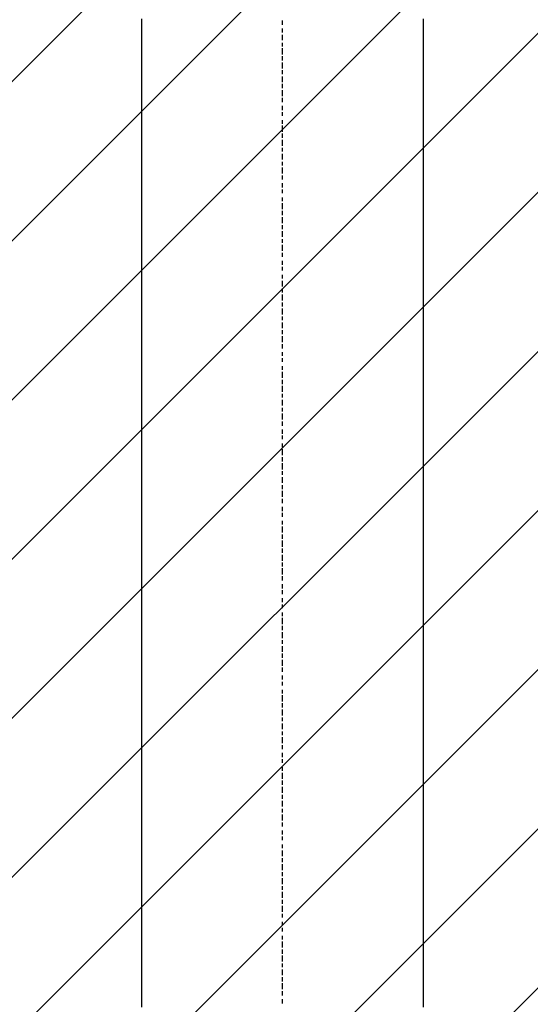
# Model space of a CAD drawing. Extents: x 997 to 109698, y 921 to 94021.
# Tile 124 of 256: x 27485 to 28574, y 16583 to 18683. Entities that reach past the tile are written whole.
import ezdxf

# ---------------------------------------------------------------- set-up
doc = ezdxf.new("R2010")
doc.units = 0
doc.header["$MEASUREMENT"] = 0
doc.layers.add('12', color=7, linetype='CONTINUOUS')
doc.layers.add('28', color=7, linetype='CONTINUOUS')

msp = doc.modelspace()

# ---------------------------------------------------------------- linework, layer by layer
at = {"layer": '12', "color": 1}
for p, q in [((27745.601607, 18676.953237), (27745.601607, 18684.953237)), ((27745.601607, 18663.953237), (27745.601607, 18676.953237)), ((28346.601607, 18676.953237), (28346.601607, 18684.953237)), ((28346.601607, 18663.953237), (28346.601607, 18676.953237)), ((27745.601607, 18655.953237), (27745.601607, 18663.953237)), ((27745.601607, 18646.953237), (27745.601607, 18655.953237)), ((28346.601607, 18655.953237), (28346.601607, 18663.953237)), ((28346.601607, 18646.953237), (28346.601607, 18655.953237)), ((27745.601607, 18633.953237), (27745.601607, 18646.953237)), ((27745.601607, 18625.953237), (27745.601607, 18633.953237)), ((28346.601607, 18633.953237), (28346.601607, 18646.953237)), ((28346.601607, 18625.953237), (28346.601607, 18633.953237)), ((27745.601607, 18617.953237), (27745.601607, 18625.953237)), ((27745.601607, 18604.953237), (27745.601607, 18617.953237)), ((28346.601607, 18617.953237), (28346.601607, 18625.953237)), ((28346.601607, 18604.953237), (28346.601607, 18617.953237)), ((27745.601607, 18595.953237), (27745.601607, 18604.953237)), ((27745.601607, 18587.953237), (27745.601607, 18595.953237)), ((27745.601607, 18574.953237), (27745.601607, 18587.953237)), ((28346.601607, 18595.953237), (28346.601607, 18604.953237)), ((28346.601607, 18587.953237), (28346.601607, 18595.953237)), ((28346.601607, 18574.953237), (28346.601607, 18587.953237)), ((27745.601607, 18566.953237), (27745.601607, 18574.953237)), ((27745.601607, 18553.953237), (27745.601607, 18566.953237)), ((28346.601607, 18566.953237), (28346.601607, 18574.953237)), ((28346.601607, 18553.953237), (28346.601607, 18566.953237)), ((27745.601607, 18545.953237), (27745.601607, 18553.953237)), ((27745.601607, 18536.953237), (27745.601607, 18545.953237)), ((28346.601607, 18545.953237), (28346.601607, 18553.953237)), ((28346.601607, 18536.953237), (28346.601607, 18545.953237)), ((27745.601607, 18523.953237), (27745.601607, 18536.953237)), ((27745.601607, 18515.953237), (27745.601607, 18523.953237)), ((28346.601607, 18523.953237), (28346.601607, 18536.953237)), ((28346.601607, 18515.953237), (28346.601607, 18523.953237)), ((27745.601607, 18506.953237), (27745.601607, 18515.953237)), ((27745.601607, 18494.953237), (27745.601607, 18506.953237)), ((28346.601607, 18506.953237), (28346.601607, 18515.953237)), ((28346.601607, 18494.953237), (28346.601607, 18506.953237)), ((27745.601607, 18485.953237), (27745.601607, 18494.953237)), ((27745.601607, 18477.953237), (27745.601607, 18485.953237)), ((28346.601607, 18485.953237), (28346.601607, 18494.953237)), ((28346.601607, 18477.953237), (28346.601607, 18485.953237)), ((27745.601607, 18464.953237), (27745.601607, 18477.953237)), ((27745.601607, 18456.953237), (27745.601607, 18464.953237)), ((28346.601607, 18464.953237), (28346.601607, 18477.953237)), ((28346.601607, 18456.953237), (28346.601607, 18464.953237)), ((27745.601607, 18443.953237), (27745.601607, 18456.953237)), ((27745.601607, 18434.953237), (27745.601607, 18443.953237)), ((28346.601607, 18443.953237), (28346.601607, 18456.953237)), ((28346.601607, 18434.953237), (28346.601607, 18443.953237)), ((27745.601607, 18426.953237), (27745.601607, 18434.953237)), ((27745.601607, 18413.953237), (27745.601607, 18426.953237)), ((28346.601607, 18426.953237), (28346.601607, 18434.953237)), ((28346.601607, 18413.953237), (28346.601607, 18426.953237)), ((27745.601607, 18405.953237), (27745.601607, 18413.953237)), ((27745.601607, 18396.953237), (27745.601607, 18405.953237)), ((27745.601607, 18384.953237), (27745.601607, 18396.953237)), ((28346.601607, 18405.953237), (28346.601607, 18413.953237)), ((28346.601607, 18396.953237), (28346.601607, 18405.953237)), ((28346.601607, 18384.953237), (28346.601607, 18396.953237)), ((27745.601607, 18375.953237), (27745.601607, 18384.953237)), ((27745.601607, 18367.953237), (27745.601607, 18375.953237)), ((28346.601607, 18375.953237), (28346.601607, 18384.953237)), ((28346.601607, 18367.953237), (28346.601607, 18375.953237)), ((27745.601607, 18354.953237), (27745.601607, 18367.953237)), ((27745.601607, 18346.953237), (27745.601607, 18354.953237)), ((28346.601607, 18354.953237), (28346.601607, 18367.953237)), ((28346.601607, 18346.953237), (28346.601607, 18354.953237)), ((27745.601607, 18333.953237), (27745.601607, 18346.953237)), ((27745.601607, 18324.953237), (27745.601607, 18333.953237)), ((28346.601607, 18333.953237), (28346.601607, 18346.953237)), ((28346.601607, 18324.953237), (28346.601607, 18333.953237)), ((27745.601607, 18316.953237), (27745.601607, 18324.953237)), ((27745.601607, 18303.953237), (27745.601607, 18316.953237)), ((28346.601607, 18316.953237), (28346.601607, 18324.953237)), ((28346.601607, 18303.953237), (28346.601607, 18316.953237)), ((27745.601607, 18295.953237), (27745.601607, 18303.953237)), ((27745.601607, 18286.953237), (27745.601607, 18295.953237)), ((28346.601607, 18295.953237), (28346.601607, 18303.953237)), ((28346.601607, 18286.953237), (28346.601607, 18295.953237)), ((27745.601607, 18274.953237), (27745.601607, 18286.953237)), ((27745.601607, 18265.953237), (27745.601607, 18274.953237)), ((28346.601607, 18274.953237), (28346.601607, 18286.953237)), ((28346.601607, 18265.953237), (28346.601607, 18274.953237)), ((27745.601607, 18257.953237), (27745.601607, 18265.953237)), ((27745.601607, 18244.953237), (27745.601607, 18257.953237)), ((28346.601607, 18257.953237), (28346.601607, 18265.953237)), ((28346.601607, 18244.953237), (28346.601607, 18257.953237)), ((27745.601607, 18235.953237), (27745.601607, 18244.953237)), ((27745.601607, 18223.953237), (27745.601607, 18235.953237)), ((28346.601607, 18235.953237), (28346.601607, 18244.953237)), ((28346.601607, 18223.953237), (28346.601607, 18235.953237)), ((27745.601607, 18214.953237), (27745.601607, 18223.953237)), ((27745.601607, 18206.953237), (27745.601607, 18214.953237)), ((28346.601607, 18214.953237), (28346.601607, 18223.953237)), ((28346.601607, 18206.953237), (28346.601607, 18214.953237)), ((27745.601607, 18193.953237), (27745.601607, 18206.953237)), ((27745.601607, 18185.953237), (27745.601607, 18193.953237)), ((28346.601607, 18193.953237), (28346.601607, 18206.953237)), ((28346.601607, 18185.953237), (28346.601607, 18193.953237)), ((27745.601607, 18176.953237), (27745.601607, 18185.953237)), ((27745.601607, 18163.953237), (27745.601607, 18176.953237)), ((28346.601607, 18176.953237), (28346.601607, 18185.953237)), ((28346.601607, 18163.953237), (28346.601607, 18176.953237)), ((27745.601607, 18155.953237), (27745.601607, 18163.953237)), ((27745.601607, 18147.953237), (27745.601607, 18155.953237)), ((27745.601607, 18134.953237), (27745.601607, 18147.953237)), ((28346.601607, 18155.953237), (28346.601607, 18163.953237)), ((28346.601607, 18147.953237), (28346.601607, 18155.953237)), ((28346.601607, 18134.953237), (28346.601607, 18147.953237)), ((27745.601607, 18125.953237), (27745.601607, 18134.953237)), ((27745.601607, 18113.953237), (27745.601607, 18125.953237)), ((28346.601607, 18125.953237), (28346.601607, 18134.953237)), ((28346.601607, 18113.953237), (28346.601607, 18125.953237)), ((27745.601607, 18104.953237), (27745.601607, 18113.953237)), ((27745.601607, 18096.953237), (27745.601607, 18104.953237)), ((28346.601607, 18104.953237), (28346.601607, 18113.953237)), ((28346.601607, 18096.953237), (28346.601607, 18104.953237)), ((27745.601607, 18083.953237), (27745.601607, 18096.953237)), ((27745.601607, 18075.953237), (27745.601607, 18083.953237)), ((28346.601607, 18083.953237), (28346.601607, 18096.953237)), ((28346.601607, 18075.953237), (28346.601607, 18083.953237)), ((27745.601607, 18066.953237), (27745.601607, 18075.953237)), ((27745.601607, 18053.953237), (27745.601607, 18066.953237)), ((28346.601607, 18066.953237), (28346.601607, 18075.953237)), ((28346.601607, 18053.953237), (28346.601607, 18066.953237)), ((27745.601607, 18045.953237), (27745.601607, 18053.953237)), ((27745.601607, 18036.953237), (27745.601607, 18045.953237)), ((28346.601607, 18045.953237), (28346.601607, 18053.953237)), ((28346.601607, 18036.953237), (28346.601607, 18045.953237)), ((27745.601607, 18024.953237), (27745.601607, 18036.953237)), ((27745.601607, 18015.953237), (27745.601607, 18024.953237)), ((28346.601607, 18024.953237), (28346.601607, 18036.953237)), ((28346.601607, 18015.953237), (28346.601607, 18024.953237)), ((27745.601607, 18007.953237), (27745.601607, 18015.953237)), ((27745.601607, 17994.953237), (27745.601607, 18007.953237)), ((28346.601607, 18007.953237), (28346.601607, 18015.953237)), ((28346.601607, 17994.953237), (28346.601607, 18007.953237)), ((27745.601607, 17986.953237), (27745.601607, 17994.953237)), ((27745.601607, 17973.953237), (27745.601607, 17986.953237)), ((28346.601607, 17986.953237), (28346.601607, 17994.953237)), ((28346.601607, 17973.953237), (28346.601607, 17986.953237)), ((27745.601607, 17965.953237), (27745.601607, 17973.953237)), ((27745.601607, 17956.953237), (27745.601607, 17965.953237)), ((27745.601607, 17943.953237), (27745.601607, 17956.953237)), ((28346.601607, 17965.953237), (28346.601607, 17973.953237)), ((28346.601607, 17956.953237), (28346.601607, 17965.953237)), ((28346.601607, 17943.953237), (28346.601607, 17956.953237)), ((27745.601607, 17935.953237), (27745.601607, 17943.953237)), ((27745.601607, 17926.953237), (27745.601607, 17935.953237)), ((28346.601607, 17935.953237), (28346.601607, 17943.953237)), ((28346.601607, 17926.953237), (28346.601607, 17935.953237)), ((27745.601607, 17914.953237), (27745.601607, 17926.953237)), ((27745.601607, 17905.953237), (27745.601607, 17914.953237)), ((28346.601607, 17914.953237), (28346.601607, 17926.953237)), ((28346.601607, 17905.953237), (28346.601607, 17914.953237)), ((27745.601607, 17897.953237), (27745.601607, 17905.953237)), ((27745.601607, 17884.953237), (27745.601607, 17897.953237)), ((28346.601607, 17897.953237), (28346.601607, 17905.953237)), ((28346.601607, 17884.953237), (28346.601607, 17897.953237)), ((27745.601607, 17876.953237), (27745.601607, 17884.953237)), ((27745.601607, 17863.953237), (27745.601607, 17876.953237)), ((28346.601607, 17876.953237), (28346.601607, 17884.953237)), ((28346.601607, 17863.953237), (28346.601607, 17876.953237)), ((27745.601607, 17854.953237), (27745.601607, 17863.953237)), ((27745.601607, 17846.953237), (27745.601607, 17854.953237)), ((28346.601607, 17854.953237), (28346.601607, 17863.953237)), ((28346.601607, 17846.953237), (28346.601607, 17854.953237)), ((27745.601607, 17833.953237), (27745.601607, 17846.953237)), ((27745.601607, 17825.953237), (27745.601607, 17833.953237)), ((28346.601607, 17833.953237), (28346.601607, 17846.953237)), ((28346.601607, 17825.953237), (28346.601607, 17833.953237)), ((27745.601607, 17816.953237), (27745.601607, 17825.953237)), ((27745.601607, 17804.953237), (27745.601607, 17816.953237)), ((28346.601607, 17816.953237), (28346.601607, 17825.953237)), ((28346.601607, 17804.953237), (28346.601607, 17816.953237)), ((27745.601607, 17795.953237), (27745.601607, 17804.953237)), ((27745.601607, 17787.953237), (27745.601607, 17795.953237)), ((27745.601607, 17774.953237), (27745.601607, 17787.953237)), ((28346.601607, 17795.953237), (28346.601607, 17804.953237)), ((28346.601607, 17787.953237), (28346.601607, 17795.953237)), ((28346.601607, 17774.953237), (28346.601607, 17787.953237)), ((27745.601607, 17766.953237), (27745.601607, 17774.953237)), ((27745.601607, 17753.953237), (27745.601607, 17766.953237)), ((28346.601607, 17766.953237), (28346.601607, 17774.953237)), ((28346.601607, 17753.953237), (28346.601607, 17766.953237)), ((27745.601607, 17744.953237), (27745.601607, 17753.953237)), ((28346.601607, 17744.953237), (28346.601607, 17753.953237)), ((27745.601607, 17736.953237), (27745.601607, 17744.953237)), ((27745.601607, 17723.953237), (27745.601607, 17736.953237)), ((28346.601607, 17736.953237), (28346.601607, 17744.953237)), ((28346.601607, 17723.953237), (28346.601607, 17736.953237)), ((27745.601607, 17715.953237), (27745.601607, 17723.953237)), ((27745.601607, 17706.953237), (27745.601607, 17715.953237)), ((27745.601607, 17694.953237), (27745.601607, 17706.953237)), ((28346.601607, 17715.953237), (28346.601607, 17723.953237)), ((28346.601607, 17706.953237), (28346.601607, 17715.953237)), ((28346.601607, 17694.953237), (28346.601607, 17706.953237)), ((27745.601607, 17685.953237), (27745.601607, 17694.953237)), ((27745.601607, 17677.953237), (27745.601607, 17685.953237)), ((28346.601607, 17685.953237), (28346.601607, 17694.953237)), ((28346.601607, 17677.953237), (28346.601607, 17685.953237)), ((27745.601607, 17664.953237), (27745.601607, 17677.953237)), ((27745.601607, 17656.953237), (27745.601607, 17664.953237)), ((28346.601607, 17664.953237), (28346.601607, 17677.953237)), ((28346.601607, 17656.953237), (28346.601607, 17664.953237)), ((27745.601607, 17643.953237), (27745.601607, 17656.953237)), ((27745.601607, 17634.953237), (27745.601607, 17643.953237)), ((28346.601607, 17643.953237), (28346.601607, 17656.953237)), ((28346.601607, 17634.953237), (28346.601607, 17643.953237)), ((27745.601607, 17626.953237), (27745.601607, 17634.953237)), ((27745.601607, 17613.953237), (27745.601607, 17626.953237)), ((28346.601607, 17626.953237), (28346.601607, 17634.953237)), ((28346.601607, 17613.953237), (28346.601607, 17626.953237)), ((27745.601607, 17605.953237), (27745.601607, 17613.953237)), ((27745.601607, 17596.953237), (27745.601607, 17605.953237)), ((28346.601607, 17605.953237), (28346.601607, 17613.953237)), ((28346.601607, 17596.953237), (28346.601607, 17605.953237)), ((27745.601607, 17584.953237), (27745.601607, 17596.953237)), ((27745.601607, 17575.953237), (27745.601607, 17584.953237)), ((28346.601607, 17584.953237), (28346.601607, 17596.953237)), ((28346.601607, 17575.953237), (28346.601607, 17584.953237)), ((27745.601607, 17567.953237), (27745.601607, 17575.953237)), ((27745.601607, 17554.953237), (27745.601607, 17567.953237)), ((28346.601607, 17567.953237), (28346.601607, 17575.953237)), ((28346.601607, 17554.953237), (28346.601607, 17567.953237)), ((27745.601607, 17545.953237), (27745.601607, 17554.953237)), ((27745.601607, 17533.953237), (27745.601607, 17545.953237)), ((28346.601607, 17545.953237), (28346.601607, 17554.953237)), ((28346.601607, 17533.953237), (28346.601607, 17545.953237)), ((27745.601607, 17524.953237), (27745.601607, 17533.953237)), ((27745.601607, 17516.953237), (27745.601607, 17524.953237)), ((27745.601607, 17503.953237), (27745.601607, 17516.953237)), ((28346.601607, 17524.953237), (28346.601607, 17533.953237)), ((28346.601607, 17516.953237), (28346.601607, 17524.953237)), ((28346.601607, 17503.953237), (28346.601607, 17516.953237)), ((27745.601607, 17495.953237), (27745.601607, 17503.953237)), ((27745.601607, 17486.953237), (27745.601607, 17495.953237)), ((28346.601607, 17495.953237), (28346.601607, 17503.953237)), ((28346.601607, 17486.953237), (28346.601607, 17495.953237)), ((27745.601607, 17474.953237), (27745.601607, 17486.953237)), ((27745.601607, 17465.953237), (27745.601607, 17474.953237)), ((28346.601607, 17474.953237), (28346.601607, 17486.953237)), ((28346.601607, 17465.953237), (28346.601607, 17474.953237)), ((27745.601607, 17457.953237), (27745.601607, 17465.953237)), ((27745.601607, 17444.953237), (27745.601607, 17457.953237)), ((28346.601607, 17457.953237), (28346.601607, 17465.953237)), ((28346.601607, 17444.953237), (28346.601607, 17457.953237)), ((27745.601607, 17435.953237), (27745.601607, 17444.953237)), ((27745.601607, 17427.953237), (27745.601607, 17435.953237)), ((28346.601607, 17435.953237), (28346.601607, 17444.953237)), ((28346.601607, 17427.953237), (28346.601607, 17435.953237)), ((27745.601607, 17414.953237), (27745.601607, 17427.953237)), ((27745.601607, 17406.953237), (27745.601607, 17414.953237)), ((28346.601607, 17414.953237), (28346.601607, 17427.953237)), ((28346.601607, 17406.953237), (28346.601607, 17414.953237)), ((27745.601607, 17393.953237), (27745.601607, 17406.953237)), ((27745.601607, 17385.953237), (27745.601607, 17393.953237)), ((28346.601607, 17393.953237), (28346.601607, 17406.953237)), ((28346.601607, 17385.953237), (28346.601607, 17393.953237)), ((27745.601607, 17376.953237), (27745.601607, 17385.953237)), ((27745.601607, 17363.953237), (27745.601607, 17376.953237)), ((28346.601607, 17376.953237), (28346.601607, 17385.953237)), ((28346.601607, 17363.953237), (28346.601607, 17376.953237)), ((27745.601607, 17355.953237), (27745.601607, 17363.953237)), ((27745.601607, 17346.953237), (27745.601607, 17355.953237)), ((27745.601607, 17334.953237), (27745.601607, 17346.953237)), ((28346.601607, 17355.953237), (28346.601607, 17363.953237)), ((28346.601607, 17346.953237), (28346.601607, 17355.953237)), ((28346.601607, 17334.953237), (28346.601607, 17346.953237)), ((27745.601607, 17325.953237), (27745.601607, 17334.953237)), ((27745.601607, 17317.953237), (27745.601607, 17325.953237)), ((28346.601607, 17325.953237), (28346.601607, 17334.953237)), ((28346.601607, 17317.953237), (28346.601607, 17325.953237)), ((27745.601607, 17304.953237), (27745.601607, 17317.953237)), ((27745.601607, 17296.953237), (27745.601607, 17304.953237)), ((28346.601607, 17304.953237), (28346.601607, 17317.953237)), ((28346.601607, 17296.953237), (28346.601607, 17304.953237)), ((27745.601607, 17283.953237), (27745.601607, 17296.953237)), ((27745.601607, 17275.953237), (27745.601607, 17283.953237)), ((28346.601607, 17283.953237), (28346.601607, 17296.953237)), ((28346.601607, 17275.953237), (28346.601607, 17283.953237)), ((27745.601607, 17266.953237), (27745.601607, 17275.953237)), ((27745.601607, 17253.953237), (27745.601607, 17266.953237)), ((28346.601607, 17266.953237), (28346.601607, 17275.953237)), ((28346.601607, 17253.953237), (28346.601607, 17266.953237)), ((27745.601607, 17245.953237), (27745.601607, 17253.953237)), ((27745.601607, 17236.953237), (27745.601607, 17245.953237)), ((28346.601607, 17245.953237), (28346.601607, 17253.953237)), ((28346.601607, 17236.953237), (28346.601607, 17245.953237)), ((27745.601607, 17224.953237), (27745.601607, 17236.953237)), ((27745.601607, 17215.953237), (27745.601607, 17224.953237)), ((28346.601607, 17224.953237), (28346.601607, 17236.953237)), ((28346.601607, 17215.953237), (28346.601607, 17224.953237)), ((27745.601607, 17207.953237), (27745.601607, 17215.953237)), ((27745.601607, 17194.953237), (27745.601607, 17207.953237)), ((28346.601607, 17207.953237), (28346.601607, 17215.953237)), ((28346.601607, 17194.953237), (28346.601607, 17207.953237)), ((27745.601607, 17186.953237), (27745.601607, 17194.953237)), ((27745.601607, 17173.953237), (27745.601607, 17186.953237)), ((28346.601607, 17186.953237), (28346.601607, 17194.953237)), ((28346.601607, 17173.953237), (28346.601607, 17186.953237)), ((27745.601607, 17164.953237), (27745.601607, 17173.953237)), ((27745.601607, 17156.953237), (27745.601607, 17164.953237)), ((28346.601607, 17164.953237), (28346.601607, 17173.953237)), ((28346.601607, 17156.953237), (28346.601607, 17164.953237)), ((27745.601607, 17143.953237), (27745.601607, 17156.953237)), ((27745.601607, 17135.953237), (27745.601607, 17143.953237)), ((28346.601607, 17143.953237), (28346.601607, 17156.953237)), ((28346.601607, 17135.953237), (28346.601607, 17143.953237)), ((27745.601607, 17126.953237), (27745.601607, 17135.953237)), ((27745.601607, 17114.953237), (27745.601607, 17126.953237)), ((28346.601607, 17126.953237), (28346.601607, 17135.953237)), ((28346.601607, 17114.953237), (28346.601607, 17126.953237)), ((27745.601607, 17105.953237), (27745.601607, 17114.953237)), ((27745.601607, 17097.953237), (27745.601607, 17105.953237)), ((27745.601607, 17084.953237), (27745.601607, 17097.953237)), ((28346.601607, 17105.953237), (28346.601607, 17114.953237)), ((28346.601607, 17097.953237), (28346.601607, 17105.953237)), ((28346.601607, 17084.953237), (28346.601607, 17097.953237)), ((27745.601607, 17076.953237), (27745.601607, 17084.953237)), ((27745.601607, 17063.953237), (27745.601607, 17076.953237)), ((28346.601607, 17076.953237), (28346.601607, 17084.953237)), ((28346.601607, 17063.953237), (28346.601607, 17076.953237)), ((27745.601607, 17054.953237), (27745.601607, 17063.953237)), ((27745.601607, 17046.953237), (27745.601607, 17054.953237)), ((28346.601607, 17054.953237), (28346.601607, 17063.953237)), ((28346.601607, 17046.953237), (28346.601607, 17054.953237)), ((27745.601607, 17033.953237), (27745.601607, 17046.953237)), ((27745.601607, 17025.953237), (27745.601607, 17033.953237)), ((28346.601607, 17033.953237), (28346.601607, 17046.953237)), ((28346.601607, 17025.953237), (28346.601607, 17033.953237)), ((27745.601607, 17016.953237), (27745.601607, 17025.953237)), ((27745.601607, 17004.953237), (27745.601607, 17016.953237)), ((28346.601607, 17016.953237), (28346.601607, 17025.953237)), ((28346.601607, 17004.953237), (28346.601607, 17016.953237)), ((27745.601607, 16995.953237), (27745.601607, 17004.953237)), ((27745.601607, 16987.953237), (27745.601607, 16995.953237)), ((28346.601607, 16995.953237), (28346.601607, 17004.953237)), ((28346.601607, 16987.953237), (28346.601607, 16995.953237)), ((27745.601607, 16974.953237), (27745.601607, 16987.953237)), ((27745.601607, 16966.953237), (27745.601607, 16974.953237)), ((28346.601607, 16974.953237), (28346.601607, 16987.953237)), ((28346.601607, 16966.953237), (28346.601607, 16974.953237)), ((27745.601607, 16953.953237), (27745.601607, 16966.953237)), ((27745.601607, 16944.953237), (27745.601607, 16953.953237)), ((28346.601607, 16953.953237), (28346.601607, 16966.953237)), ((28346.601607, 16944.953237), (28346.601607, 16953.953237)), ((27745.601607, 16936.953237), (27745.601607, 16944.953237)), ((27745.601607, 16923.953237), (27745.601607, 16936.953237)), ((28346.601607, 16936.953237), (28346.601607, 16944.953237)), ((28346.601607, 16923.953237), (28346.601607, 16936.953237)), ((27745.601607, 16915.953237), (27745.601607, 16923.953237)), ((27745.601607, 16906.953237), (27745.601607, 16915.953237)), ((27745.601607, 16894.953237), (27745.601607, 16906.953237)), ((28346.601607, 16915.953237), (28346.601607, 16923.953237)), ((28346.601607, 16906.953237), (28346.601607, 16915.953237)), ((28346.601607, 16894.953237), (28346.601607, 16906.953237)), ((27745.601607, 16885.953237), (27745.601607, 16894.953237)), ((27745.601607, 16877.953237), (27745.601607, 16885.953237)), ((28346.601607, 16885.953237), (28346.601607, 16894.953237)), ((28346.601607, 16877.953237), (28346.601607, 16885.953237)), ((27745.601607, 16864.953237), (27745.601607, 16877.953237)), ((27745.601607, 16855.953237), (27745.601607, 16864.953237)), ((28346.601607, 16864.953237), (28346.601607, 16877.953237)), ((28346.601607, 16855.953237), (28346.601607, 16864.953237)), ((27745.601607, 16847.953237), (27745.601607, 16855.953237)), ((27745.601607, 16834.953237), (27745.601607, 16847.953237)), ((28346.601607, 16847.953237), (28346.601607, 16855.953237)), ((28346.601607, 16834.953237), (28346.601607, 16847.953237)), ((27745.601607, 16826.953237), (27745.601607, 16834.953237)), ((27745.601607, 16813.953237), (27745.601607, 16826.953237)), ((28346.601607, 16826.953237), (28346.601607, 16834.953237)), ((28346.601607, 16813.953237), (28346.601607, 16826.953237)), ((27745.601607, 16805.953237), (27745.601607, 16813.953237)), ((27745.601607, 16796.953237), (27745.601607, 16805.953237)), ((28346.601607, 16805.953237), (28346.601607, 16813.953237)), ((28346.601607, 16796.953237), (28346.601607, 16805.953237)), ((27745.601607, 16783.953237), (27745.601607, 16796.953237)), ((27745.601607, 16775.953237), (27745.601607, 16783.953237)), ((28346.601607, 16783.953237), (28346.601607, 16796.953237)), ((28346.601607, 16775.953237), (28346.601607, 16783.953237)), ((27745.601607, 16767.953237), (27745.601607, 16775.953237)), ((27745.601607, 16754.953237), (27745.601607, 16767.953237)), ((28346.601607, 16767.953237), (28346.601607, 16775.953237)), ((28346.601607, 16754.953237), (28346.601607, 16767.953237)), ((27745.601607, 16745.953237), (27745.601607, 16754.953237)), ((27745.601607, 16737.953237), (27745.601607, 16745.953237)), ((27745.601607, 16724.953237), (27745.601607, 16737.953237)), ((28346.601607, 16745.953237), (28346.601607, 16754.953237)), ((28346.601607, 16737.953237), (28346.601607, 16745.953237)), ((28346.601607, 16724.953237), (28346.601607, 16737.953237)), ((27745.601607, 16716.953237), (27745.601607, 16724.953237)), ((27745.601607, 16703.953237), (27745.601607, 16716.953237)), ((28346.601607, 16716.953237), (28346.601607, 16724.953237)), ((28346.601607, 16703.953237), (28346.601607, 16716.953237)), ((27745.601607, 16695.953237), (27745.601607, 16703.953237)), ((27745.601607, 16686.953237), (27745.601607, 16695.953237)), ((28346.601607, 16695.953237), (28346.601607, 16703.953237)), ((28346.601607, 16686.953237), (28346.601607, 16695.953237)), ((27745.601607, 16673.953237), (27745.601607, 16686.953237)), ((28346.601607, 16673.953237), (28346.601607, 16686.953237)), ((27745.601607, 16665.953237), (27745.601607, 16673.953237)), ((27745.601607, 16656.953237), (27745.601607, 16665.953237)), ((27745.601607, 16644.953237), (27745.601607, 16656.953237)), ((28346.601607, 16665.953237), (28346.601607, 16673.953237)), ((28346.601607, 16656.953237), (28346.601607, 16665.953237)), ((28346.601607, 16644.953237), (28346.601607, 16656.953237)), ((27745.601607, 16635.953237), (27745.601607, 16644.953237)), ((27745.601607, 16627.953237), (27745.601607, 16635.953237)), ((28346.601607, 16635.953237), (28346.601607, 16644.953237)), ((28346.601607, 16627.953237), (28346.601607, 16635.953237)), ((27745.601607, 16614.953237), (27745.601607, 16627.953237)), ((27745.601607, 16606.953237), (27745.601607, 16614.953237)), ((28346.601607, 16614.953237), (28346.601607, 16627.953237)), ((28346.601607, 16606.953237), (28346.601607, 16614.953237)), ((27745.601607, 16593.953237), (27745.601607, 16606.953237)), ((27745.601607, 16584.953237), (27745.601607, 16593.953237)), ((28346.601607, 16593.953237), (28346.601607, 16606.953237)), ((28346.601607, 16584.953237), (28346.601607, 16593.953237)), ((27745.601607, 16576.953237), (27745.601607, 16584.953237)), ((28346.601607, 16576.953237), (28346.601607, 16584.953237))]:
    msp.add_line(p, q, dxfattribs=at)
at = {"layer": '12', "color": 5}
for p, q in [((28045.601607, 18671.953237), (28045.601607, 18680.953237)), ((28045.601607, 18655.953237), (28045.601607, 18663.953237)), ((28045.601607, 18638.953237), (28045.601607, 18650.953237)), ((28045.601607, 18625.953237), (28045.601607, 18633.953237)), ((28045.601607, 18608.953237), (28045.601607, 18621.953237)), ((28045.601607, 18595.953237), (28045.601607, 18604.953237)), ((28045.601607, 18578.953237), (28045.601607, 18591.953237)), ((28045.601607, 18566.953237), (28045.601607, 18574.953237)), ((28045.601607, 18549.953237), (28045.601607, 18561.953237)), ((28045.601607, 18536.953237), (28045.601607, 18545.953237)), ((28045.601607, 18519.953237), (28045.601607, 18532.953237)), ((28045.601607, 18506.953237), (28045.601607, 18515.953237)), ((28045.601607, 18489.953237), (28045.601607, 18498.953237)), ((28045.601607, 18477.953237), (28045.601607, 18485.953237)), ((28045.601607, 18460.953237), (28045.601607, 18468.953237)), ((28045.601607, 18443.953237), (28045.601607, 18456.953237)), ((28045.601607, 18430.953237), (28045.601607, 18439.953237)), ((28045.601607, 18413.953237), (28045.601607, 18426.953237)), ((28045.601607, 18401.953237), (28045.601607, 18409.953237)), ((28045.601607, 18384.953237), (28045.601607, 18396.953237)), ((28045.601607, 18371.953237), (28045.601607, 18379.953237)), ((28045.601607, 18354.953237), (28045.601607, 18367.953237)), ((28045.601607, 18341.953237), (28045.601607, 18350.953237)), ((28045.601607, 18324.953237), (28045.601607, 18333.953237)), ((28045.601607, 18312.953237), (28045.601607, 18320.953237)), ((28045.601607, 18295.953237), (28045.601607, 18303.953237)), ((28045.601607, 18278.953237), (28045.601607, 18291.953237)), ((28045.601607, 18265.953237), (28045.601607, 18274.953237)), ((28045.601607, 18248.953237), (28045.601607, 18261.953237)), ((28045.601607, 18235.953237), (28045.601607, 18244.953237)), ((28045.601607, 18219.953237), (28045.601607, 18231.953237)), ((28045.601607, 18206.953237), (28045.601607, 18214.953237)), ((28045.601607, 18189.953237), (28045.601607, 18202.953237)), ((28045.601607, 18176.953237), (28045.601607, 18185.953237)), ((28045.601607, 18159.953237), (28045.601607, 18168.953237)), ((28045.601607, 18147.953237), (28045.601607, 18155.953237)), ((28045.601607, 18130.953237), (28045.601607, 18138.953237)), ((28045.601607, 18113.953237), (28045.601607, 18125.953237)), ((28045.601607, 18100.953237), (28045.601607, 18109.953237)), ((28045.601607, 18083.953237), (28045.601607, 18096.953237)), ((28045.601607, 18070.953237), (28045.601607, 18079.953237)), ((28045.601607, 18053.953237), (28045.601607, 18066.953237)), ((28045.601607, 18041.953237), (28045.601607, 18049.953237)), ((28045.601607, 18024.953237), (28045.601607, 18036.953237)), ((28045.601607, 18011.953237), (28045.601607, 18020.953237)), ((28045.601607, 17994.953237), (28045.601607, 18007.953237)), ((28045.601607, 17981.953237), (28045.601607, 17990.953237)), ((28045.601607, 17965.953237), (28045.601607, 17973.953237)), ((28045.601607, 17952.953237), (28045.601607, 17960.953237)), ((28045.601607, 17935.953237), (28045.601607, 17943.953237)), ((28045.601607, 17918.953237), (28045.601607, 17931.953237)), ((28045.601607, 17905.953237), (28045.601607, 17914.953237)), ((28045.601607, 17888.953237), (28045.601607, 17901.953237)), ((28045.601607, 17876.953237), (28045.601607, 17884.953237)), ((28045.601607, 17859.953237), (28045.601607, 17871.953237)), ((28045.601607, 17846.953237), (28045.601607, 17854.953237)), ((28045.601607, 17829.953237), (28045.601607, 17842.953237)), ((28045.601607, 17816.953237), (28045.601607, 17825.953237)), ((28045.601607, 17799.953237), (28045.601607, 17808.953237)), ((28045.601607, 17787.953237), (28045.601607, 17795.953237)), ((28045.601607, 17770.953237), (28045.601607, 17778.953237)), ((28045.601607, 17753.953237), (28045.601607, 17766.953237)), ((28045.601607, 17740.953237), (28045.601607, 17749.953237)), ((28045.601607, 17723.953237), (28045.601607, 17736.953237)), ((28045.601607, 17711.953237), (28045.601607, 17719.953237)), ((28045.601607, 17694.953237), (28045.601607, 17706.953237)), ((28045.601607, 17681.953237), (28045.601607, 17689.953237)), ((28045.601607, 17664.953237), (28045.601607, 17677.953237)), ((28045.601607, 17651.953237), (28045.601607, 17660.953237)), ((28045.601607, 17634.953237), (28045.601607, 17643.953237)), ((28045.601607, 17622.953237), (28045.601607, 17630.953237)), ((28045.601607, 17605.953237), (28045.601607, 17613.953237)), ((28045.601607, 17588.953237), (28045.601607, 17601.953237)), ((28045.601607, 17575.953237), (28045.601607, 17584.953237)), ((28045.601607, 17558.953237), (28045.601607, 17571.953237)), ((28045.601607, 17545.953237), (28045.601607, 17554.953237)), ((28045.601607, 17528.953237), (28045.601607, 17541.953237)), ((28045.601607, 17516.953237), (28045.601607, 17524.953237)), ((28045.601607, 17499.953237), (28045.601607, 17512.953237)), ((28045.601607, 17486.953237), (28045.601607, 17495.953237)), ((28045.601607, 17469.953237), (28045.601607, 17478.953237)), ((28045.601607, 17457.953237), (28045.601607, 17465.953237)), ((28045.601607, 17440.953237), (28045.601607, 17448.953237)), ((28045.601607, 17427.953237), (28045.601607, 17435.953237)), ((28045.601607, 17410.953237), (28045.601607, 17418.953237)), ((28045.601607, 17393.953237), (28045.601607, 17406.953237)), ((28045.601607, 17380.953237), (28045.601607, 17389.953237)), ((28045.601607, 17363.953237), (28045.601607, 17376.953237)), ((28045.601607, 17351.953237), (28045.601607, 17359.953237)), ((28045.601607, 17334.953237), (28045.601607, 17346.953237)), ((28045.601607, 17321.953237), (28045.601607, 17330.953237)), ((28045.601607, 17304.953237), (28045.601607, 17317.953237)), ((28045.601607, 17291.953237), (28045.601607, 17300.953237)), ((28045.601607, 17275.953237), (28045.601607, 17283.953237)), ((28045.601607, 17262.953237), (28045.601607, 17270.953237)), ((28045.601607, 17245.953237), (28045.601607, 17253.953237)), ((28045.601607, 17228.953237), (28045.601607, 17241.953237)), ((28045.601607, 17215.953237), (28045.601607, 17224.953237)), ((28045.601607, 17198.953237), (28045.601607, 17211.953237)), ((28045.601607, 17186.953237), (28045.601607, 17194.953237)), ((28045.601607, 17169.953237), (28045.601607, 17181.953237)), ((28045.601607, 17156.953237), (28045.601607, 17164.953237)), ((28045.601607, 17139.953237), (28045.601607, 17152.953237)), ((28045.601607, 17126.953237), (28045.601607, 17135.953237)), ((28045.601607, 17109.953237), (28045.601607, 17118.953237)), ((28045.601607, 17097.953237), (28045.601607, 17105.953237)), ((28045.601607, 17080.953237), (28045.601607, 17088.953237)), ((28045.601607, 17063.953237), (28045.601607, 17076.953237)), ((28045.601607, 17050.953237), (28045.601607, 17059.953237)), ((28045.601607, 17033.953237), (28045.601607, 17046.953237)), ((28045.601607, 17020.953237), (28045.601607, 17029.953237)), ((28045.601607, 17004.953237), (28045.601607, 17016.953237)), ((28045.601607, 16991.953237), (28045.601607, 16999.953237)), ((28045.601607, 16974.953237), (28045.601607, 16987.953237)), ((28045.601607, 16961.953237), (28045.601607, 16970.953237)), ((28045.601607, 16944.953237), (28045.601607, 16953.953237)), ((28045.601607, 16932.953237), (28045.601607, 16940.953237)), ((28045.601607, 16915.953237), (28045.601607, 16923.953237)), ((28045.601607, 16898.953237), (28045.601607, 16910.953237)), ((28045.601607, 16885.953237), (28045.601607, 16894.953237)), ((28045.601607, 16868.953237), (28045.601607, 16881.953237)), ((28045.601607, 16855.953237), (28045.601607, 16864.953237)), ((28045.601607, 16838.953237), (28045.601607, 16851.953237)), ((28045.601607, 16826.953237), (28045.601607, 16834.953237)), ((28045.601607, 16809.953237), (28045.601607, 16822.953237)), ((28045.601607, 16796.953237), (28045.601607, 16805.953237)), ((28045.601607, 16779.953237), (28045.601607, 16792.953237)), ((28045.601607, 16767.953237), (28045.601607, 16775.953237)), ((28045.601607, 16750.953237), (28045.601607, 16758.953237)), ((28045.601607, 16737.953237), (28045.601607, 16745.953237)), ((28045.601607, 16720.953237), (28045.601607, 16728.953237)), ((28045.601607, 16703.953237), (28045.601607, 16716.953237)), ((28045.601607, 16690.953237), (28045.601607, 16699.953237)), ((28045.601607, 16673.953237), (28045.601607, 16686.953237)), ((28045.601607, 16661.953237), (28045.601607, 16669.953237)), ((28045.601607, 16644.953237), (28045.601607, 16656.953237)), ((28045.601607, 16631.953237), (28045.601607, 16640.953237)), ((28045.601607, 16614.953237), (28045.601607, 16627.953237)), ((28045.601607, 16601.953237), (28045.601607, 16610.953237)), ((28045.601607, 16584.953237), (28045.601607, 16593.953237))]:
    msp.add_line(p, q, dxfattribs=at)
at = {"layer": '28', "color": 2}
for p, q in [((22097.636205, 13179.741085), (29497.636205, 20579.741085)), ((22097.636205, 12840.32983), (29497.636205, 20240.32983)), ((22097.636205, 12500.918575), (29097.636205, 19500.918575)), ((22097.636205, 12161.50732), (29097.636205, 19161.50732)), ((22097.636205, 11822.096065), (29311.574903, 19036.034763)), ((22097.636205, 11482.68481), (29497.636205, 18882.68481)), ((22097.636205, 11143.273555), (29497.636205, 18543.273555)), ((16797.746869, 5503.972964), (29497.636205, 18203.8623)), ((16797.746869, 5164.561709), (29497.636205, 17864.451046)), ((16797.746869, 4825.150454), (29497.636205, 17525.039791))]:
    msp.add_line(p, q, dxfattribs=at)

doc.saveas('drawing.dxf')
